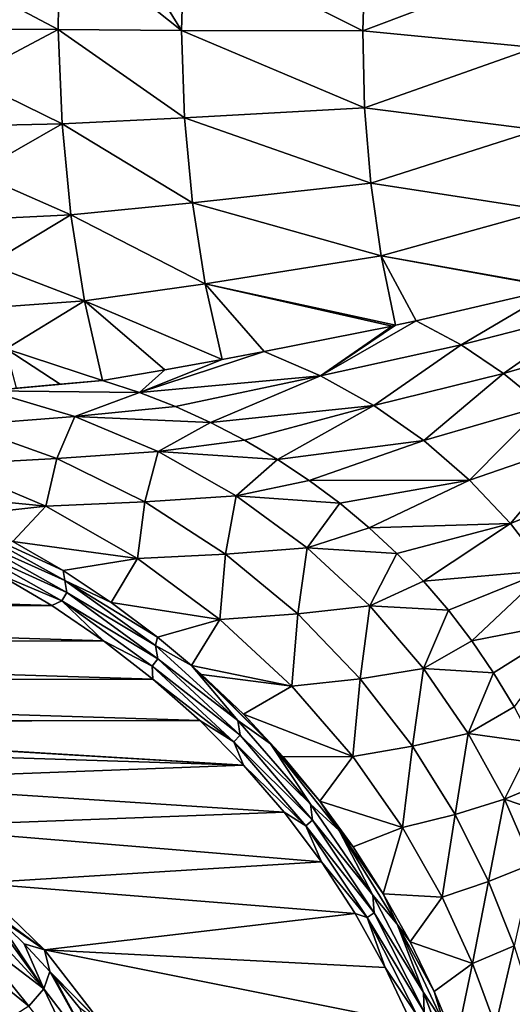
# Model space of a CAD drawing. Header units: metres. Extents: x -23 to 23, y -199 to 23.
# Tile 19 of 112: x 6.78 to 13.57, y -173.64 to -160.08. Entities that reach past the tile are written whole.
import ezdxf

# ---------------------------------------------------------------- set-up
doc = ezdxf.new("R2010")
doc.units = ezdxf.units.M
doc.layers.add('solid_509541_180_SW0001', color=7, linetype='CONTINUOUS')

msp = doc.modelspace()

# ---------------------------------------------------------------- linework, layer by layer
at = {"layer": 'solid_509541_180_SW0001'}
for points in [[(19.316486, -4.761213, 243), (18.993776, -5.918785, 243), (-20.209421, -189, 243)], [(19.316486, -4.761213, 243), (-20.209421, -189, 243), (20.209421, -189, 243)], [(18.993776, -5.918785, 243), (18.601791, -7.054702, 243), (-20.209421, -189, 243)], [(18.601791, -7.054702, 243), (18.141941, -8.164902, 243), (-20.209421, -189, 243)], [(18.141941, -8.164902, 243), (17.615858, -9.2454, 243), (-20.209421, -189, 243)], [(17.615858, -9.2454, 243), (17.025412, -10.292294, 243), (-20.209421, -189, 243)], [(17.025412, -10.292294, 243), (16.372877, -11.301532, 243), (-20.209421, -189, 243)], [(16.372877, -11.301532, 243), (15.660671, -12.269428, 243), (-20.209421, -189, 243)], [(15.660671, -12.269428, 243), (14.891361, -13.19253, 243), (-20.209421, -189, 243)], [(14.891361, -13.19253, 243), (14.067702, -14.067531, 243), (-20.209421, -189, 243)], [(14.067702, -14.067531, 243), (13.192632, -14.891286, 243), (-20.209421, -189, 243)], [(13.192632, -14.891286, 243), (12.269317, -15.660772, 243), (-20.209421, -189, 243)], [(12.269317, -15.660772, 243), (11.301332, -16.373013, 243), (-20.209421, -189, 243)], [(11.301332, -16.373013, 243), (10.292202, -17.025454, 243), (-20.209421, -189, 243)], [(10.292202, -17.025454, 243), (9.245549, -17.61577, 243), (-20.209421, -189, 243)], [(9.245549, -17.61577, 243), (8.165118, -18.141846, 243), (-20.209421, -189, 243)], [(8.165118, -18.141846, 243), (7.054771, -18.601778, 243), (-20.209421, -189, 243)], [(7.054771, -18.601778, 243), (5.918605, -18.993841, 243), (-20.209421, -189, 243)], [(7.311006, -160.210403, 229.523636), (6.010304, -159.521439, 229.072937), (7.327161, -158.886322, 229.626328)], [(9.009751, -160.223907, 230.31073), (7.311006, -160.210403, 229.523636), (7.327161, -158.886322, 229.626328)], [(9.009751, -160.223907, 230.31073), (7.327161, -158.886322, 229.626328), (8.222474, -158.942108, 230.021713)], [(9.009751, -160.223907, 230.31073), (8.222474, -158.942108, 230.021713), (9.044832, -159, 230.411728)], [(11.506635, -160.228622, 231.684433), (9.009751, -160.223907, 230.31073), (9.044832, -159, 230.411728)], [(11.506635, -160.228622, 231.684433), (9.044832, -159, 230.411728), (11.541017, -159.154083, 231.764816)], [(11.506635, -160.228622, 231.684433), (11.541017, -159.154083, 231.764816), (13.928322, -159.314072, 233.323273)], [(13.88465, -160.461517, 233.233795), (11.506635, -160.228622, 231.684433), (13.928322, -159.314072, 233.323273)], [(7.311006, -160.210403, 229.523636), (6.027769, -160.20134, 229.004745), (6.010304, -159.521439, 229.072937)], [(7.311006, -160.210403, 229.523636), (6.061663, -160.874863, 228.893265), (6.027769, -160.20134, 229.004745)], [(7.311006, -160.210403, 229.523636), (7.364133, -161.511124, 229.260391), (6.061663, -160.874863, 228.893265)], [(9.052542, -161.429764, 230.080917), (7.364133, -161.511124, 229.260391), (7.311006, -160.210403, 229.523636)], [(9.009751, -160.223907, 230.31073), (9.052542, -161.429764, 230.080917), (7.311006, -160.210403, 229.523636)], [(11.532067, -161.291489, 231.505066), (9.052542, -161.429764, 230.080917), (9.009751, -160.223907, 230.31073)], [(11.506635, -160.228622, 231.684433), (11.532067, -161.291489, 231.505066), (9.009751, -160.223907, 230.31073)], [(13.88465, -160.461517, 233.233795), (11.532067, -161.291489, 231.505066), (11.506635, -160.228622, 231.684433)], [(13.88465, -160.461517, 233.233795), (13.91838, -161.59549, 233.037506), (11.532067, -161.291489, 231.505066)], [(7.364133, -161.511124, 229.260391), (6.111828, -161.538879, 228.739044), (6.061663, -160.874863, 228.893265)], [(11.532067, -161.291489, 231.505066), (11.617073, -162.330215, 231.228851), (9.052542, -161.429764, 230.080917)], [(13.91838, -161.59549, 233.037506), (11.617073, -162.330215, 231.228851), (11.532067, -161.291489, 231.505066)], [(9.052542, -161.429764, 230.080917), (9.161513, -162.599075, 229.720505), (7.364133, -161.511124, 229.260391)], [(11.617073, -162.330215, 231.228851), (9.161513, -162.599075, 229.720505), (9.052542, -161.429764, 230.080917)], [(7.364133, -161.511124, 229.260391), (6.178031, -162.190277, 228.542786), (6.111828, -161.538879, 228.739044)], [(7.364133, -161.511124, 229.260391), (7.485606, -162.765549, 228.841263), (6.178031, -162.190277, 228.542786)], [(9.161513, -162.599075, 229.720505), (7.485606, -162.765549, 228.841263), (7.364133, -161.511124, 229.260391)], [(13.91838, -161.59549, 233.037506), (14.029092, -162.701385, 232.73703), (11.617073, -162.330215, 231.228851)], [(7.485606, -162.765549, 228.841263), (6.259961, -162.826004, 228.30542), (6.178031, -162.190277, 228.542786)], [(11.617073, -162.330215, 231.228851), (11.760663, -163.332748, 230.858978), (9.161513, -162.599075, 229.720505)], [(14.029092, -162.701385, 232.73703), (11.760663, -163.332748, 230.858978), (11.617073, -162.330215, 231.228851)], [(9.161513, -162.599075, 229.720505), (9.334976, -163.714127, 229.234924), (7.485606, -162.765549, 228.841263)], [(11.760663, -163.332748, 230.858978), (9.334976, -163.714127, 229.234924), (9.161513, -162.599075, 229.720505)], [(7.485606, -162.765549, 228.841263), (6.357235, -163.443115, 228.028046), (6.259961, -162.826004, 228.30542)], [(7.485606, -162.765549, 228.841263), (7.673282, -163.951553, 228.273636), (6.357235, -163.443115, 228.028046)], [(9.334976, -163.714127, 229.234924), (7.673282, -163.951553, 228.273636), (7.485606, -162.765549, 228.841263)], [(14.029092, -162.701385, 232.73703), (14.216029, -163.764923, 232.336655), (11.760663, -163.332748, 230.858978)], [(11.760663, -163.332748, 230.858978), (11.960568, -164.287949, 230.398972), (9.334976, -163.714127, 229.234924)], [(11.760663, -163.332748, 230.858978), (14.216029, -163.764923, 232.336655), (14.195756, -163.770081, 232.317963)], [(11.760663, -163.332748, 230.858978), (14.195756, -163.770081, 232.317963), (12.24491, -164.227081, 230.628082)], [(11.760663, -163.332748, 230.858978), (12.24491, -164.227081, 230.628082), (11.960568, -164.287949, 230.398972)], [(7.673282, -163.951553, 228.273636), (6.4694, -164.038696, 227.71196), (6.357235, -163.443115, 228.028046)], [(9.334976, -163.714127, 229.234924), (9.570293, -164.757858, 228.631439), (7.673282, -163.951553, 228.273636)], [(9.334976, -163.714127, 229.234924), (11.960568, -164.287949, 230.398972), (11.911753, -164.298264, 230.360062)], [(9.334976, -163.714127, 229.234924), (11.911753, -164.298264, 230.360062), (10.150332, -164.650345, 229.034821)], [(9.334976, -163.714127, 229.234924), (10.150332, -164.650345, 229.034821), (9.570293, -164.757858, 228.631439)], [(12.863371, -164.557602, 230.850525), (12.24491, -164.227081, 230.628082), (14.195756, -163.770081, 232.317963)], [(12.863371, -164.557602, 230.850525), (14.195756, -163.770081, 232.317963), (14.669376, -164.094681, 232.517838)], [(7.673282, -163.951553, 228.273636), (6.595932, -164.610001, 227.358658), (6.4694, -164.038696, 227.71196)], [(7.673282, -163.951553, 228.273636), (7.92385, -165.048187, 227.56752), (6.595932, -164.610001, 227.358658)], [(7.673282, -163.951553, 228.273636), (9.570293, -164.757858, 228.631439), (8.779392, -164.899902, 228.105667)], [(7.673282, -163.951553, 228.273636), (8.779392, -164.899902, 228.105667), (7.92385, -165.048187, 227.56752)], [(13.447836, -164.950165, 231.088409), (12.863371, -164.557602, 230.850525), (14.669376, -164.094681, 232.517838)], [(13.447836, -164.950165, 231.088409), (14.669376, -164.094681, 232.517838), (15.116881, -164.463333, 232.733536)], [(10.925511, -164.983307, 229.262619), (12.24491, -164.227081, 230.628082), (12.863371, -164.557602, 230.850525)], [(10.925511, -164.983307, 229.262619), (11.960568, -164.287949, 230.398972), (12.24491, -164.227081, 230.628082)], [(10.925511, -164.983307, 229.262619), (11.911753, -164.298264, 230.360062), (11.960568, -164.287949, 230.398972)], [(10.925511, -164.983307, 229.262619), (10.150332, -164.650345, 229.034821), (11.911753, -164.298264, 230.360062)], [(11.660671, -165.394745, 229.508133), (10.925511, -164.983307, 229.262619), (12.863371, -164.557602, 230.850525)], [(11.660671, -165.394745, 229.508133), (12.863371, -164.557602, 230.850525), (13.447836, -164.950165, 231.088409)], [(13.991547, -165.398911, 231.341202), (13.447836, -164.950165, 231.088409), (15.116881, -164.463333, 232.733536)], [(6.595932, -164.610001, 227.358658), (7.92385, -165.048187, 227.56752), (7.337048, -165.09816, 227.263275)], [(6.595932, -164.610001, 227.358658), (7.337048, -165.09816, 227.263275), (6.736238, -165.154327, 226.969757)], [(8.429824, -165.215347, 227.675903), (10.150332, -164.650345, 229.034821), (10.925511, -164.983307, 229.262619)], [(8.429824, -165.215347, 227.675903), (9.570293, -164.757858, 228.631439), (10.150332, -164.650345, 229.034821)], [(8.429824, -165.215347, 227.675903), (8.779392, -164.899902, 228.105667), (9.570293, -164.757858, 228.631439)], [(8.429824, -165.215347, 227.675903), (7.92385, -165.048187, 227.56752), (8.779392, -164.899902, 228.105667)], [(12.348609, -165.875717, 229.772751), (11.660671, -165.394745, 229.508133), (13.447836, -164.950165, 231.088409)], [(12.348609, -165.875717, 229.772751), (13.447836, -164.950165, 231.088409), (13.991547, -165.398911, 231.341202)], [(6.349054, -165.192322, 226.790543), (7.92385, -165.048187, 227.56752), (8.429824, -165.215347, 227.675903)], [(6.349054, -165.192322, 226.790543), (7.337048, -165.09816, 227.263275), (7.92385, -165.048187, 227.56752)], [(6.349054, -165.192322, 226.790543), (6.736238, -165.154327, 226.969757), (7.337048, -165.09816, 227.263275)], [(8.925486, -165.408386, 227.792648), (8.429824, -165.215347, 227.675903), (10.925511, -164.983307, 229.262619)], [(9.40853, -165.626495, 227.917099), (8.925486, -165.408386, 227.792648), (10.925511, -164.983307, 229.262619)], [(9.40853, -165.626495, 227.917099), (10.925511, -164.983307, 229.262619), (11.660671, -165.394745, 229.508133)], [(6.008174, -165.663147, 226.293777), (6.349054, -165.192322, 226.790543), (7.542621, -165.542862, 227.006592)], [(7.542621, -165.542862, 227.006592), (6.349054, -165.192322, 226.790543), (8.429824, -165.215347, 227.675903)], [(7.542621, -165.542862, 227.006592), (8.429824, -165.215347, 227.675903), (8.925486, -165.408386, 227.792648)], [(7.542621, -165.542862, 227.006592), (8.925486, -165.408386, 227.792648), (9.40853, -165.626495, 227.917099)], [(9.878036, -165.869324, 228.048843), (9.40853, -165.626495, 227.917099), (11.660671, -165.394745, 229.508133)], [(10.332731, -166.136368, 228.187363), (9.878036, -165.869324, 228.048843), (11.660671, -165.394745, 229.508133)], [(10.332731, -166.136368, 228.187363), (11.660671, -165.394745, 229.508133), (12.348609, -165.875717, 229.772751)], [(12.979105, -166.420288, 230.050415), (12.348609, -165.875717, 229.772751), (13.991547, -165.398911, 231.341202)], [(12.979105, -166.420288, 230.050415), (13.991547, -165.398911, 231.341202), (14.486868, -165.901138, 231.603256)], [(7.290903, -166.121078, 226.516037), (6.008174, -165.663147, 226.293777), (7.542621, -165.542862, 227.006592)], [(7.290903, -166.121078, 226.516037), (7.542621, -165.542862, 227.006592), (8.688993, -166.028107, 227.263046)], [(8.688993, -166.028107, 227.263046), (7.542621, -165.542862, 227.006592), (9.40853, -165.626495, 227.917099)], [(8.688993, -166.028107, 227.263046), (9.40853, -165.626495, 227.917099), (9.878036, -165.869324, 228.048843)], [(7.290903, -166.121078, 226.516037), (5.781122, -166.203979, 225.851273), (6.008174, -165.663147, 226.293777)], [(8.688993, -166.028107, 227.263046), (9.878036, -165.869324, 228.048843), (10.332731, -166.136368, 228.187363)], [(10.771149, -166.426865, 228.33197), (10.332731, -166.136368, 228.187363), (12.348609, -165.875717, 229.772751)], [(10.771149, -166.426865, 228.33197), (12.348609, -165.875717, 229.772751), (12.979105, -166.420288, 230.050415)], [(13.544514, -167.020752, 230.334488), (12.979105, -166.420288, 230.050415), (14.486868, -165.901138, 231.603256)], [(13.544514, -167.020752, 230.334488), (14.486868, -165.901138, 231.603256), (14.928289, -166.453064, 231.868546)], [(8.503314, -166.720322, 226.778503), (7.290903, -166.121078, 226.516037), (8.688993, -166.028107, 227.263046)], [(8.503314, -166.720322, 226.778503), (8.688993, -166.028107, 227.263046), (9.762306, -166.637009, 227.554199)], [(9.762306, -166.637009, 227.554199), (8.688993, -166.028107, 227.263046), (10.332731, -166.136368, 228.187363)], [(7.290903, -166.121078, 226.516037), (7.14069, -166.781479, 226.070358), (5.781122, -166.203979, 225.851273)], [(8.503314, -166.720322, 226.778503), (7.14069, -166.781479, 226.070358), (7.290903, -166.121078, 226.516037)], [(9.762306, -166.637009, 227.554199), (10.332731, -166.136368, 228.187363), (10.771149, -166.426865, 228.33197)], [(5.241643, -166.58963, 225.427689), (5.781122, -166.203979, 225.851273), (7.14069, -166.781479, 226.070358)], [(9.762306, -166.637009, 227.554199), (10.771149, -166.426865, 228.33197), (11.192438, -166.740402, 228.482132)], [(11.192438, -166.740402, 228.482132), (10.771149, -166.426865, 228.33197), (12.979105, -166.420288, 230.050415)], [(11.595468, -167.076309, 228.637222), (11.192438, -166.740402, 228.482132), (12.979105, -166.420288, 230.050415)], [(11.595468, -167.076309, 228.637222), (12.979105, -166.420288, 230.050415), (13.544514, -167.020752, 230.334488)], [(14.040061, -167.667892, 230.618134), (13.544514, -167.020752, 230.334488), (14.928289, -166.453064, 231.868546)], [(5.973628, -166.906998, 225.510529), (5.241643, -166.58963, 225.427689), (7.14069, -166.781479, 226.070358)], [(8.503314, -166.720322, 226.778503), (8.402166, -167.502045, 226.327621), (7.14069, -166.781479, 226.070358)], [(9.617543, -167.443253, 227.072662), (8.402166, -167.502045, 226.327621), (8.503314, -166.720322, 226.778503)], [(9.617543, -167.443253, 227.072662), (8.503314, -166.720322, 226.778503), (9.762306, -166.637009, 227.554199)], [(9.617543, -167.443253, 227.072662), (9.762306, -166.637009, 227.554199), (10.739733, -167.353073, 227.870712)], [(10.739733, -167.353073, 227.870712), (9.762306, -166.637009, 227.554199), (11.192438, -166.740402, 228.482132)], [(6.688117, -167.267136, 225.606598), (5.973628, -166.906998, 225.510529), (7.14069, -166.781479, 226.070358)], [(6.688117, -167.267136, 225.606598), (7.14069, -166.781479, 226.070358), (8.402166, -167.502045, 226.327621)], [(10.739733, -167.353073, 227.870712), (11.192438, -166.740402, 228.482132), (11.595468, -167.076309, 228.637222)], [(6.048051, -167.056351, 225.469589), (6.688117, -167.267136, 225.606598), (7.379236, -167.667709, 225.714706)], [(6.048051, -167.056351, 225.469589), (7.379236, -167.667709, 225.714706), (7.401997, -167.803146, 225.66983)], [(6.069898, -167.207108, 225.440994), (6.048051, -167.056351, 225.469589), (7.401997, -167.803146, 225.66983)], [(10.739733, -167.353073, 227.870712), (11.595468, -167.076309, 228.637222), (11.979001, -167.433685, 228.796432)], [(11.979001, -167.433685, 228.796432), (11.595468, -167.076309, 228.637222), (13.544514, -167.020752, 230.334488)], [(12.343082, -167.812851, 228.959473), (11.979001, -167.433685, 228.796432), (13.544514, -167.020752, 230.334488)], [(12.343082, -167.812851, 228.959473), (13.544514, -167.020752, 230.334488), (14.040061, -167.667892, 230.618134)], [(6.014533, -167.326599, 225.430344), (6.069898, -167.207108, 225.440994), (7.429571, -167.969894, 225.64537)], [(7.429571, -167.969894, 225.64537), (6.069898, -167.207108, 225.440994), (7.401997, -167.803146, 225.66983)], [(7.379236, -167.667709, 225.714706), (6.688117, -167.267136, 225.606598), (8.402166, -167.502045, 226.327621)], [(7.361057, -168.082108, 225.632767), (6.475209, -167.710709, 225.518906), (6.014533, -167.326599, 225.430344)], [(7.361057, -168.082108, 225.632767), (6.014533, -167.326599, 225.430344), (7.429571, -167.969894, 225.64537)], [(10.612103, -168.265396, 227.388016), (9.617543, -167.443253, 227.072662), (10.739733, -167.353073, 227.870712)], [(10.612103, -168.265396, 227.388016), (10.739733, -167.353073, 227.870712), (11.604359, -168.154526, 228.201797)], [(11.604359, -168.154526, 228.201797), (10.739733, -167.353073, 227.870712), (11.979001, -167.433685, 228.796432)], [(8.042527, -168.106262, 225.833603), (7.379236, -167.667709, 225.714706), (8.402166, -167.502045, 226.327621)], [(8.042527, -168.106262, 225.833603), (8.402166, -167.502045, 226.327621), (9.538729, -168.339081, 226.613464)], [(9.617543, -167.443253, 227.072662), (9.538729, -168.339081, 226.613464), (8.402166, -167.502045, 226.327621)], [(10.612103, -168.265396, 227.388016), (9.538729, -168.339081, 226.613464), (9.617543, -167.443253, 227.072662)], [(11.604359, -168.154526, 228.201797), (11.979001, -167.433685, 228.796432), (12.343082, -167.812851, 228.959473)], [(7.401997, -167.803146, 225.66983), (7.379236, -167.667709, 225.714706), (8.042527, -168.106262, 225.833603)], [(12.686845, -168.213348, 229.125656), (12.343082, -167.812851, 228.959473), (14.040061, -167.667892, 230.618134)], [(13.009356, -168.634598, 229.294159), (12.686845, -168.213348, 229.125656), (14.040061, -167.667892, 230.618134)], [(13.009356, -168.634598, 229.294159), (14.040061, -167.667892, 230.618134), (14.46414, -168.351669, 230.894577)], [(-7.237241, -168.158554, 225.638901), (-6.491707, -167.720016, 225.521393), (7.221966, -168.148575, 225.63623)], [(-6.491707, -167.720016, 225.521393), (6.475209, -167.710709, 225.518906), (7.221966, -168.148575, 225.63623)], [(7.361057, -168.082108, 225.632767), (7.221966, -168.148575, 225.63623), (6.475209, -167.710709, 225.518906)], [(7.401997, -167.803146, 225.66983), (8.042527, -168.106262, 225.833603), (8.6786, -168.582703, 225.963318)], [(7.401997, -167.803146, 225.66983), (8.6786, -168.582703, 225.963318), (8.653878, -168.700424, 225.908157)], [(7.429571, -167.969894, 225.64537), (7.401997, -167.803146, 225.66983), (8.653878, -168.700424, 225.908157)], [(11.604359, -168.154526, 228.201797), (12.343082, -167.812851, 228.959473), (12.686845, -168.213348, 229.125656)], [(7.361057, -168.082108, 225.632767), (7.936951, -168.633148, 225.766068), (7.221966, -168.148575, 225.63623)], [(7.361057, -168.082108, 225.632767), (7.429571, -167.969894, 225.64537), (8.684813, -168.884354, 225.889374)], [(8.605736, -168.98613, 225.874756), (7.936951, -168.633148, 225.766068), (7.361057, -168.082108, 225.632767)], [(8.605736, -168.98613, 225.874756), (7.361057, -168.082108, 225.632767), (8.684813, -168.884354, 225.889374)], [(8.684813, -168.884354, 225.889374), (7.429571, -167.969894, 225.64537), (8.653878, -168.700424, 225.908157)], [(-7.95101, -168.643677, 225.76889), (-7.237241, -168.158554, 225.638901), (7.936951, -168.633148, 225.766068)], [(-7.237241, -168.158554, 225.638901), (7.221966, -168.148575, 225.63623), (7.936951, -168.633148, 225.766068)], [(8.6786, -168.582703, 225.963318), (8.042527, -168.106262, 225.833603), (9.538729, -168.339081, 226.613464)], [(11.472862, -169.157471, 227.712982), (10.612103, -168.265396, 227.388016), (11.604359, -168.154526, 228.201797)], [(11.472862, -169.157471, 227.712982), (11.604359, -168.154526, 228.201797), (12.346025, -169.016006, 228.535919)], [(12.346025, -169.016006, 228.535919), (11.604359, -168.154526, 228.201797), (12.686845, -168.213348, 229.125656)], [(12.346025, -169.016006, 228.535919), (12.686845, -168.213348, 229.125656), (13.009356, -168.634598, 229.294159)], [(9.149465, -168.975174, 226.070526), (8.6786, -168.582703, 225.963318), (9.538729, -168.339081, 226.613464)], [(9.149465, -168.975174, 226.070526), (9.538729, -168.339081, 226.613464), (10.53151, -169.259521, 226.916641)], [(10.612103, -168.265396, 227.388016), (10.53151, -169.259521, 226.916641), (9.538729, -168.339081, 226.613464)], [(11.472862, -169.157471, 227.712982), (10.53151, -169.259521, 226.916641), (10.612103, -168.265396, 227.388016)], [(13.311115, -169.07811, 229.464859), (13.009356, -168.634598, 229.294159), (14.46414, -168.351669, 230.894577)], [(13.59178, -169.544693, 229.637161), (13.311115, -169.07811, 229.464859), (14.46414, -168.351669, 230.894577)], [(-7.95101, -168.643677, 225.76889), (7.936951, -168.633148, 225.766068), (8.617473, -169.16243, 225.907883)], [(8.605736, -168.98613, 225.874756), (8.617473, -169.16243, 225.907883), (7.936951, -168.633148, 225.766068)], [(8.653878, -168.700424, 225.908157), (8.6786, -168.582703, 225.963318), (9.149465, -168.975174, 226.070526)], [(12.346025, -169.016006, 228.535919), (13.009356, -168.634598, 229.294159), (13.311115, -169.07811, 229.464859)], [(-8.630317, -169.173416, 225.910828), (-7.95101, -168.643677, 225.76889), (8.617473, -169.16243, 225.907883)], [(8.653878, -168.700424, 225.908157), (9.149465, -168.975174, 226.070526), (9.787694, -169.732742, 226.181229)], [(8.684813, -168.884354, 225.889374), (8.653878, -168.700424, 225.908157), (9.787694, -169.732742, 226.181229)], [(8.605736, -168.98613, 225.874756), (8.684813, -168.884354, 225.889374), (9.818977, -169.935394, 226.169327)], [(9.818977, -169.935394, 226.169327), (8.684813, -168.884354, 225.889374), (9.787694, -169.732742, 226.181229)], [(9.731991, -170.02478, 226.152634), (8.617473, -169.16243, 225.907883), (8.605736, -168.98613, 225.874756)], [(9.731991, -170.02478, 226.152634), (8.605736, -168.98613, 225.874756), (9.818977, -169.935394, 226.169327)], [(9.287062, -169.096924, 226.103836), (9.149465, -168.975174, 226.070526), (10.53151, -169.259521, 226.916641)], [(10.235265, -170.056274, 226.353592), (9.149465, -168.975174, 226.070526), (9.287062, -169.096924, 226.103836)], [(10.235265, -170.056274, 226.353592), (9.787694, -169.732742, 226.181229), (9.149465, -168.975174, 226.070526)], [(12.194043, -170.088303, 228.035782), (11.472862, -169.157471, 227.712982), (12.346025, -169.016006, 228.535919)], [(12.194043, -170.088303, 228.035782), (12.346025, -169.016006, 228.535919), (12.962185, -169.911209, 228.861801)], [(12.962185, -169.911209, 228.861801), (12.346025, -169.016006, 228.535919), (13.311115, -169.07811, 229.464859)], [(-9.27256, -169.745728, 226.064178), (-8.630317, -169.173416, 225.910828), (9.260936, -169.734406, 226.061142)], [(-8.630317, -169.173416, 225.910828), (8.617473, -169.16243, 225.907883), (9.260936, -169.734406, 226.061142)], [(9.731991, -170.02478, 226.152634), (9.260936, -169.734406, 226.061142), (8.617473, -169.16243, 225.907883)], [(9.865537, -169.647675, 226.254837), (9.287062, -169.096924, 226.103836), (10.53151, -169.259521, 226.916641)], [(10.235265, -170.056274, 226.353592), (9.287062, -169.096924, 226.103836), (9.865537, -169.647675, 226.254837)], [(11.472862, -169.157471, 227.712982), (11.370733, -170.227188, 227.22525), (10.53151, -169.259521, 226.916641)], [(12.194043, -170.088303, 228.035782), (11.370733, -170.227188, 227.22525), (11.472862, -169.157471, 227.712982)], [(12.962185, -169.911209, 228.861801), (13.311115, -169.07811, 229.464859), (13.59178, -169.544693, 229.637161)], [(9.865537, -169.647675, 226.254837), (10.53151, -169.259521, 226.916641), (11.370733, -170.227188, 227.22525)], [(12.962185, -169.911209, 228.861801), (13.59178, -169.544693, 229.637161), (13.851427, -170.036163, 229.810547)], [(10.410237, -170.232162, 226.415497), (9.865537, -169.647675, 226.254837), (11.370733, -170.227188, 227.22525)], [(10.235265, -170.056274, 226.353592), (9.865537, -169.647675, 226.254837), (10.410237, -170.232162, 226.415497)], [(0, -169.751129, 226.065628), (-9.27256, -169.745728, 226.064178), (9.260936, -169.734406, 226.061142)], [(0, -169.751129, 226.065628), (9.260936, -169.734406, 226.061142), (9.864506, -170.346802, 226.225235)], [(1.340925, -169.84375, 226.090439), (0, -169.751129, 226.065628), (9.864506, -170.346802, 226.225235)], [(2.65481, -170.119827, 226.164413), (1.340925, -169.84375, 226.090439), (9.864506, -170.346802, 226.225235)], [(9.731991, -170.02478, 226.152634), (9.864506, -170.346802, 226.225235), (9.260936, -169.734406, 226.061142)], [(9.818977, -169.935394, 226.169327), (9.787694, -169.732742, 226.181229), (10.78899, -170.884613, 226.485458)], [(10.235265, -170.056274, 226.353592), (10.78899, -170.884613, 226.485458), (9.787694, -169.732742, 226.181229)], [(9.731991, -170.02478, 226.152634), (9.818977, -169.935394, 226.169327), (10.816757, -171.107529, 226.481339)], [(10.816757, -171.107529, 226.481339), (9.818977, -169.935394, 226.169327), (10.78899, -170.884613, 226.485458)], [(12.779082, -171.028152, 228.345535), (12.194043, -170.088303, 228.035782), (12.962185, -169.911209, 228.861801)], [(12.779082, -171.028152, 228.345535), (12.962185, -169.911209, 228.861801), (13.458495, -170.815659, 229.169327)], [(13.458495, -170.815659, 229.169327), (12.962185, -169.911209, 228.861801), (13.851427, -170.036163, 229.810547)], [(3.91442, -170.573639, 226.286026), (2.65481, -170.119827, 226.164413), (9.864506, -170.346802, 226.225235)], [(10.724347, -171.183456, 226.46257), (9.864506, -170.346802, 226.225235), (9.731991, -170.02478, 226.152634)], [(10.724347, -171.183456, 226.46257), (9.731991, -170.02478, 226.152634), (10.816757, -171.107529, 226.481339)], [(10.235265, -170.056274, 226.353592), (10.410237, -170.232162, 226.415497), (10.915211, -170.84407, 226.584)], [(10.235265, -170.056274, 226.353592), (10.915211, -170.84407, 226.584), (11.183166, -171.250366, 226.665588)], [(10.235265, -170.056274, 226.353592), (11.183166, -171.250366, 226.665588), (10.78899, -170.884613, 226.485458)], [(12.194043, -170.088303, 228.035782), (12.056818, -171.206543, 227.527832), (11.370733, -170.227188, 227.22525)], [(12.779082, -171.028152, 228.345535), (12.056818, -171.206543, 227.527832), (12.194043, -170.088303, 228.035782)], [(13.458495, -170.815659, 229.169327), (13.851427, -170.036163, 229.810547), (14.090758, -170.556351, 229.984818)], [(10.915211, -170.84407, 226.584), (10.410237, -170.232162, 226.415497), (11.370733, -170.227188, 227.22525)], [(10.915211, -170.84407, 226.584), (11.370733, -170.227188, 227.22525), (12.056818, -171.206543, 227.527832)], [(3.91442, -170.573639, 226.286026), (9.864506, -170.346802, 226.225235), (10.424918, -170.99675, 226.399399)], [(10.724347, -171.183456, 226.46257), (10.424918, -170.99675, 226.399399), (9.864506, -170.346802, 226.225235)], [(5.094312, -171.195953, 226.452774), (3.91442, -170.573639, 226.286026), (10.424918, -170.99675, 226.399399)], [(13.458495, -170.815659, 229.169327), (14.090758, -170.556351, 229.984818), (14.308827, -171.106155, 230.158325)], [(10.816757, -171.107529, 226.481339), (10.78899, -170.884613, 226.485458), (11.644601, -172.139816, 226.816956)], [(11.183166, -171.250366, 226.665588), (11.644601, -172.139816, 226.816956), (10.78899, -170.884613, 226.485458)], [(11.375055, -171.475067, 226.75795), (10.915211, -170.84407, 226.584), (12.056818, -171.206543, 227.527832)], [(11.183166, -171.250366, 226.665588), (10.915211, -170.84407, 226.584), (11.375055, -171.475067, 226.75795)], [(13.239976, -171.95163, 228.633179), (12.779082, -171.028152, 228.345535), (13.458495, -170.815659, 229.169327)], [(13.239976, -171.95163, 228.633179), (13.458495, -170.815659, 229.169327), (13.847583, -171.708923, 229.450378)], [(13.847583, -171.708923, 229.450378), (13.458495, -170.815659, 229.169327), (14.308827, -171.106155, 230.158325)], [(5.094312, -171.195953, 226.452774), (10.424918, -170.99675, 226.399399), (10.938677, -171.680496, 226.582596)], [(10.724347, -171.183456, 226.46257), (10.938677, -171.680496, 226.582596), (10.424918, -170.99675, 226.399399)], [(12.779082, -171.028152, 228.345535), (12.600398, -172.166412, 227.814514), (12.056818, -171.206543, 227.527832)], [(13.239976, -171.95163, 228.633179), (12.600398, -172.166412, 227.814514), (12.779082, -171.028152, 228.345535)], [(6.170721, -171.974274, 226.661316), (5.094312, -171.195953, 226.452774), (10.938677, -171.680496, 226.582596)], [(10.724347, -171.183456, 226.46257), (10.816757, -171.107529, 226.481339), (11.664377, -172.384216, 226.821182)], [(11.568825, -172.446381, 226.800415), (10.938677, -171.680496, 226.582596), (10.724347, -171.183456, 226.46257)], [(11.568825, -172.446381, 226.800415), (10.724347, -171.183456, 226.46257), (11.664377, -172.384216, 226.821182)], [(11.664377, -172.384216, 226.821182), (10.816757, -171.107529, 226.481339), (11.644601, -172.139816, 226.816956)], [(11.789612, -172.121521, 226.936264), (11.375055, -171.475067, 226.75795), (12.056818, -171.206543, 227.527832)], [(11.789612, -172.121521, 226.936264), (12.056818, -171.206543, 227.527832), (12.600398, -172.166412, 227.814514)], [(11.183166, -171.250366, 226.665588), (11.375055, -171.475067, 226.75795), (11.789612, -172.121521, 226.936264)], [(11.183166, -171.250366, 226.665588), (11.789612, -172.121521, 226.936264), (11.981693, -172.540283, 227.002823)], [(11.183166, -171.250366, 226.665588), (11.981693, -172.540283, 227.002823), (11.644601, -172.139816, 226.816956)], [(6.170721, -171.974274, 226.661316), (10.938677, -171.680496, 226.582596), (11.403183, -172.394028, 226.773788)], [(11.568825, -172.446381, 226.800415), (11.403183, -172.394028, 226.773788), (10.938677, -171.680496, 226.582596)], [(13.594134, -172.839981, 228.892303), (13.239976, -171.95163, 228.633179), (13.847583, -171.708923, 229.450378)], [(7.121356, -172.892532, 226.907364), (6.170721, -171.974274, 226.661316), (11.403183, -172.394028, 226.773788)], [(6.274592, -172.27475, 225.892899), (6.170721, -171.974274, 226.661316), (7.121356, -172.892532, 226.907364)], [(13.239976, -171.95163, 228.633179), (13.01937, -173.082901, 228.077881), (12.600398, -172.166412, 227.814514)], [(13.594134, -172.839981, 228.892303), (13.01937, -173.082901, 228.077881), (13.239976, -171.95163, 228.633179)], [(11.664377, -172.384216, 226.821182), (11.644601, -172.139816, 226.816956), (12.344983, -173.480087, 227.171295)], [(11.981693, -172.540283, 227.002823), (12.344983, -173.480087, 227.171295), (11.644601, -172.139816, 226.816956)], [(12.16081, -172.782867, 227.118683), (11.789612, -172.121521, 226.936264), (12.600398, -172.166412, 227.814514)], [(11.981693, -172.540283, 227.002823), (11.789612, -172.121521, 226.936264), (12.16081, -172.782867, 227.118683)], [(7.111593, -173.432037, 225.240143), (6.216264, -172.461105, 225.211823), (6.274592, -172.27475, 225.892899)], [(6.432411, -172.41394, 225.930206), (6.274592, -172.27475, 225.892899), (7.121356, -172.892532, 226.907364)], [(7.111593, -173.432037, 225.240143), (6.274592, -172.27475, 225.892899), (6.432411, -172.41394, 225.930206)], [(12.16081, -172.782867, 227.118683), (12.600398, -172.166412, 227.814514), (13.01937, -173.082901, 228.077881)], [(6.843242, -172.808167, 226.035843), (6.432411, -172.41394, 225.930206), (7.121356, -172.892532, 226.907364)], [(7.111593, -173.432037, 225.240143), (6.432411, -172.41394, 225.930206), (6.843242, -172.808167, 226.035843)], [(7.121356, -172.892532, 226.907364), (11.403183, -172.394028, 226.773788), (11.817552, -173.134995, 226.972336)], [(11.568825, -172.446381, 226.800415), (11.817552, -173.134995, 226.972336), (11.403183, -172.394028, 226.773788)], [(11.568825, -172.446381, 226.800415), (11.664377, -172.384216, 226.821182), (12.352003, -173.746704, 227.184082)], [(12.352003, -173.746704, 227.184082), (11.664377, -172.384216, 226.821182), (12.344983, -173.480087, 227.171295)], [(7.111593, -173.432037, 225.240143), (6.074681, -172.640793, 224.541199), (6.216264, -172.461105, 225.211823)], [(12.255155, -173.795578, 227.161377), (11.817552, -173.134995, 226.972336), (11.568825, -172.446381, 226.800415)], [(12.255155, -173.795578, 227.161377), (11.568825, -172.446381, 226.800415), (12.352003, -173.746704, 227.184082)], [(11.981693, -172.540283, 227.002823), (12.16081, -172.782867, 227.118683), (12.493361, -173.465836, 227.306961)], [(11.981693, -172.540283, 227.002823), (12.493361, -173.465836, 227.306961), (12.62344, -173.907104, 227.361099)], [(11.981693, -172.540283, 227.002823), (12.62344, -173.907104, 227.361099), (12.344983, -173.480087, 227.171295)], [(6.905509, -173.667816, 224.360229), (5.855814, -172.815216, 223.890259), (6.074681, -172.640793, 224.541199)], [(7.111593, -173.432037, 225.240143), (6.905509, -173.667816, 224.360229), (6.074681, -172.640793, 224.541199)], [(6.905509, -173.667816, 224.360229), (6.57629, -173.879196, 223.522049), (5.855814, -172.815216, 223.890259)], [(7.198129, -173.191422, 226.138535), (6.843242, -172.808167, 226.035843), (7.121356, -172.892532, 226.907364)], [(7.111593, -173.432037, 225.240143), (6.843242, -172.808167, 226.035843), (7.198129, -173.191422, 226.138535)], [(12.493361, -173.465836, 227.306961), (12.16081, -172.782867, 227.118683), (13.01937, -173.082901, 228.077881)], [(13.594134, -172.839981, 228.892303), (13.334791, -173.94191, 228.313766), (13.01937, -173.082901, 228.077881)], [(13.860839, -173.682892, 229.119766), (13.334791, -173.94191, 228.313766), (13.594134, -172.839981, 228.892303)], [(7.121356, -172.892532, 226.907364), (11.817552, -173.134995, 226.972336), (12.181098, -173.90181, 227.177795)], [(7.926976, -173.932037, 227.185898), (7.121356, -172.892532, 226.907364), (12.181098, -173.90181, 227.177795)], [(7.198129, -173.191422, 226.138535), (7.121356, -172.892532, 226.907364), (7.926976, -173.932037, 227.185898)], [(12.789245, -174.176849, 227.502762), (12.493361, -173.465836, 227.306961), (13.01937, -173.082901, 228.077881)], [(12.789245, -174.176849, 227.502762), (13.01937, -173.082901, 228.077881), (13.334791, -173.94191, 228.313766)], [(7.899301, -174.458267, 225.521744), (7.111593, -173.432037, 225.240143), (7.198129, -173.191422, 226.138535)], [(7.23871, -173.238144, 226.151047), (7.198129, -173.191422, 226.138535), (7.926976, -173.932037, 227.185898)], [(7.899301, -174.458267, 225.521744), (7.198129, -173.191422, 226.138535), (7.23871, -173.238144, 226.151047)], [(7.605555, -173.691772, 226.272598), (7.23871, -173.238144, 226.151047), (7.926976, -173.932037, 227.185898)], [(7.899301, -174.458267, 225.521744), (7.23871, -173.238144, 226.151047), (7.605555, -173.691772, 226.272598)], [(12.255155, -173.795578, 227.161377), (12.181098, -173.90181, 227.177795), (11.817552, -173.134995, 226.972336)], [(7.715713, -174.69339, 224.644272), (6.905509, -173.667816, 224.360229), (7.111593, -173.432037, 225.240143)], [(7.899301, -174.458267, 225.521744), (7.715713, -174.69339, 224.644272), (7.111593, -173.432037, 225.240143)], [(12.352003, -173.746704, 227.184082), (12.344983, -173.480087, 227.171295), (12.883995, -174.886871, 227.544159)], [(12.62344, -173.907104, 227.361099), (12.883995, -174.886871, 227.544159), (12.344983, -173.480087, 227.171295)], [(12.62344, -173.907104, 227.361099), (12.493361, -173.465836, 227.306961), (12.789245, -174.176849, 227.502762)]]:
    msp.add_3dface(points, dxfattribs=at)

doc.saveas('drawing.dxf')
